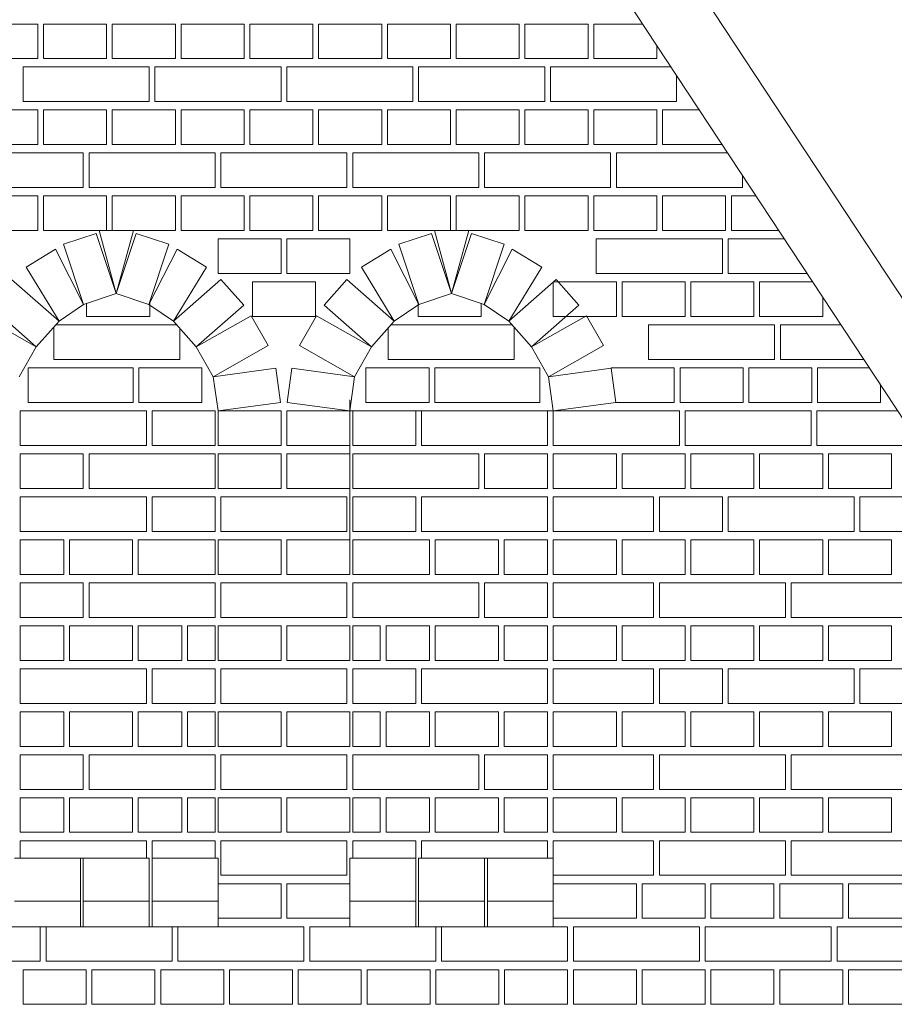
# Model space of a CAD drawing. Header units: millimetres. Extents: x -37887 to 94344, y -69777 to 116976.
# Tile 168 of 205: x 3523 to 5049, y 113485 to 115203. Entities that reach past the tile are written whole.
import ezdxf

# ---------------------------------------------------------------- set-up
doc = ezdxf.new("R2010")
doc.units = ezdxf.units.MM
doc.layers.add('02_odbudowa', color=7, linetype='Continuous', lineweight=30)
doc.layers.add('inwentarka dominiki', color=1, linetype='Continuous', lineweight=13)

# ---------------------------------------------------------------- blocks, each defined once
blk = doc.blocks.new('A$C548F19F9')
at = {"layer": 'inwentarka dominiki'}
for p, q in [((6717.5, 6679.9), (5234.3, 8930.5)), ((6621.5, 6616.6), (5138.2, 8867.2)), ((4627.1, 8041.6), (4517.1, 8041.6)), ((4627.1, 7981.6), (4627.1, 8041.6)), ((4637.1, 8041.6), (4637.1, 7981.6)), ((4747.1, 8041.6), (4637.1, 8041.6)), ((4747.1, 7981.6), (4747.1, 8041.6)), ((4757.1, 8041.6), (4757.1, 7981.6)), ((4867.1, 8041.6), (4757.1, 8041.6)), ((4867.1, 7981.6), (4867.1, 8041.6)), ((4877.1, 8041.6), (4877.1, 7981.6)), ((4987.1, 8041.6), (4877.1, 8041.6)), ((4987.1, 7981.6), (4987.1, 8041.6)), ((4997.1, 8041.6), (4997.1, 7981.6)), ((5107.1, 8041.6), (4997.1, 8041.6)), ((5107.1, 7981.6), (5107.1, 8041.6)), ((5117.1, 8041.6), (5117.1, 7981.6)), ((5227.1, 8041.6), (5117.1, 8041.6)), ((5227.1, 7981.6), (5227.1, 8041.6)), ((5237.1, 8041.6), (5237.1, 7981.6)), ((5347.1, 8041.6), (5237.1, 8041.6)), ((5347.1, 7981.6), (5347.1, 8041.6)), ((5357.1, 8041.6), (5357.1, 7981.6)), ((5467.1, 8041.6), (5357.1, 8041.6)), ((5467.1, 7981.6), (5467.1, 8041.6)), ((5477.1, 8041.6), (5477.1, 7981.6)), ((5587.1, 8041.6), (5477.1, 8041.6)), ((5587.1, 7981.6), (5587.1, 8041.6)), ((5682.3, 8041.6), (5597.1, 8041.6)), ((5597.1, 8041.6), (5597.1, 7981.6)), ((5707.1, 7981.6), (5707.1, 8004.1)), ((4517.1, 7981.6), (4627.1, 7981.6)), ((4637.1, 7981.6), (4747.1, 7981.6)), ((4757.1, 7981.6), (4867.1, 7981.6)), ((4877.1, 7981.6), (4987.1, 7981.6)), ((4997.1, 7981.6), (5107.1, 7981.6)), ((5117.1, 7981.6), (5227.1, 7981.6)), ((5237.1, 7981.6), (5347.1, 7981.6)), ((5357.1, 7981.6), (5467.1, 7981.6)), ((5477.1, 7981.6), (5587.1, 7981.6)), ((5597.1, 7981.6), (5707.1, 7981.6)), ((4601.5, 7966.6), (4601.5, 7906.6)), ((4821.5, 7966.6), (4601.5, 7966.6)), ((4821.5, 7906.6), (4821.5, 7966.6)), ((4831.5, 7966.6), (4831.5, 7906.6)), ((5051.5, 7966.6), (4831.5, 7966.6)), ((5051.5, 7906.6), (5051.5, 7966.6)), ((5061.5, 7966.6), (5061.5, 7906.6)), ((5281.5, 7966.6), (5061.5, 7966.6)), ((5281.5, 7906.6), (5281.5, 7966.6)), ((5291.5, 7966.6), (5291.5, 7906.6)), ((5511.5, 7966.6), (5291.5, 7966.6)), ((5511.5, 7906.6), (5511.5, 7966.6)), ((5731.8, 7966.6), (5521.5, 7966.6)), ((5521.5, 7966.6), (5521.5, 7906.6)), ((5741.5, 7906.6), (5741.5, 7951.9)), ((4601.5, 7906.6), (4821.5, 7906.6)), ((4831.5, 7906.6), (5051.5, 7906.6)), ((5061.5, 7906.6), (5281.5, 7906.6)), ((5291.5, 7906.6), (5511.5, 7906.6)), ((5521.5, 7906.6), (5741.5, 7906.6)), ((4627.1, 7891.6), (4517.1, 7891.6)), ((4627.1, 7831.6), (4627.1, 7891.6)), ((4637.1, 7891.6), (4637.1, 7831.6)), ((4747.1, 7891.6), (4637.1, 7891.6)), ((4747.1, 7831.6), (4747.1, 7891.6)), ((4757.1, 7891.6), (4757.1, 7831.6)), ((4867.1, 7891.6), (4757.1, 7891.6)), ((4867.1, 7831.6), (4867.1, 7891.6)), ((4877.1, 7891.6), (4877.1, 7831.6)), ((4987.1, 7891.6), (4877.1, 7891.6)), ((4987.1, 7831.6), (4987.1, 7891.6)), ((4997.1, 7891.6), (4997.1, 7831.6)), ((5107.1, 7891.6), (4997.1, 7891.6)), ((5107.1, 7831.6), (5107.1, 7891.6)), ((5117.1, 7891.6), (5117.1, 7831.6)), ((5227.1, 7891.6), (5117.1, 7891.6)), ((5227.1, 7831.6), (5227.1, 7891.6)), ((5237.1, 7891.6), (5237.1, 7831.6)), ((5347.1, 7891.6), (5237.1, 7891.6)), ((5347.1, 7831.6), (5347.1, 7891.6)), ((5357.1, 7891.6), (5357.1, 7831.6)), ((5467.1, 7891.6), (5357.1, 7891.6)), ((5467.1, 7831.6), (5467.1, 7891.6)), ((5477.1, 7891.6), (5477.1, 7831.6)), ((5587.1, 7891.6), (5477.1, 7891.6)), ((5587.1, 7831.6), (5587.1, 7891.6)), ((5597.1, 7891.6), (5597.1, 7831.6)), ((5707.1, 7891.6), (5597.1, 7891.6)), ((5707.1, 7831.6), (5707.1, 7891.6)), ((5781.2, 7891.6), (5717.1, 7891.6)), ((5717.1, 7891.6), (5717.1, 7831.6)), ((4706.5, 7816.6), (4486.5, 7816.6)), ((4517.1, 7831.6), (4627.1, 7831.6)), ((4637.1, 7831.6), (4747.1, 7831.6)), ((4706.5, 7756.6), (4706.5, 7816.6)), ((4716.5, 7816.6), (4716.5, 7756.6)), ((4936.5, 7816.6), (4716.5, 7816.6)), ((4757.1, 7831.6), (4867.1, 7831.6)), ((4877.1, 7831.6), (4987.1, 7831.6)), ((4936.5, 7756.6), (4936.5, 7816.6)), ((4946.5, 7816.6), (4946.5, 7756.6)), ((5166.5, 7816.6), (4946.5, 7816.6)), ((4997.1, 7831.6), (5107.1, 7831.6)), ((5117.1, 7831.6), (5227.1, 7831.6)), ((5166.5, 7756.6), (5166.5, 7816.6)), ((5176.5, 7816.6), (5176.5, 7756.6)), ((5396.5, 7816.6), (5176.5, 7816.6)), ((5237.1, 7831.6), (5347.1, 7831.6)), ((5357.1, 7831.6), (5467.1, 7831.6)), ((5396.5, 7756.6), (5396.5, 7816.6)), ((5406.5, 7816.6), (5406.5, 7756.6)), ((5626.5, 7816.6), (5406.5, 7816.6)), ((5477.1, 7831.6), (5587.1, 7831.6)), ((5597.1, 7831.6), (5707.1, 7831.6)), ((5626.5, 7756.6), (5626.5, 7816.6)), ((5830.6, 7816.6), (5636.5, 7816.6)), ((5636.5, 7816.6), (5636.5, 7756.6)), ((5717.1, 7831.6), (5820.7, 7831.6)), ((5856.5, 7756.6), (5856.5, 7777.4)), ((4486.5, 7756.6), (4706.5, 7756.6)), ((4716.5, 7756.6), (4936.5, 7756.6)), ((4946.5, 7756.6), (5166.5, 7756.6)), ((5176.5, 7756.6), (5396.5, 7756.6)), ((5406.5, 7756.6), (5626.5, 7756.6)), ((5636.5, 7756.6), (5856.5, 7756.6)), ((4627.1, 7741.6), (4517.1, 7741.6)), ((4627.1, 7681.6), (4627.1, 7741.6)), ((4637.1, 7741.6), (4637.1, 7681.6)), ((4747.1, 7741.6), (4637.1, 7741.6)), ((4747.1, 7681.6), (4747.1, 7741.6)), ((4757.1, 7741.6), (4757.1, 7681.6)), ((4867.1, 7741.6), (4757.1, 7741.6)), ((4867.1, 7681.6), (4867.1, 7741.6)), ((4877.1, 7741.6), (4877.1, 7681.6)), ((4987.1, 7741.6), (4877.1, 7741.6)), ((4987.1, 7681.6), (4987.1, 7741.6)), ((4997.1, 7741.6), (4997.1, 7681.6)), ((5107.1, 7741.6), (4997.1, 7741.6)), ((5107.1, 7681.6), (5107.1, 7741.6)), ((5117.1, 7741.6), (5117.1, 7681.6)), ((5227.1, 7741.6), (5117.1, 7741.6)), ((5227.1, 7681.6), (5227.1, 7741.6)), ((5237.1, 7741.6), (5237.1, 7681.6)), ((5347.1, 7741.6), (5237.1, 7741.6)), ((5347.1, 7681.6), (5347.1, 7741.6)), ((5357.1, 7741.6), (5357.1, 7681.6)), ((5467.1, 7741.6), (5357.1, 7741.6)), ((5467.1, 7681.6), (5467.1, 7741.6)), ((5477.1, 7741.6), (5477.1, 7681.6)), ((5587.1, 7741.6), (5477.1, 7741.6)), ((5587.1, 7681.6), (5587.1, 7741.6)), ((5597.1, 7741.6), (5597.1, 7681.6)), ((5707.1, 7741.6), (5597.1, 7741.6)), ((5707.1, 7681.6), (5707.1, 7741.6)), ((5717.1, 7741.6), (5717.1, 7681.6)), ((5827.1, 7741.6), (5717.1, 7741.6)), ((5827.1, 7681.6), (5827.1, 7741.6)), ((5880, 7741.6), (5837.1, 7741.6)), ((5837.1, 7741.6), (5837.1, 7681.6)), ((4517.1, 7681.6), (4627.1, 7681.6)), ((4637.1, 7681.6), (4747.1, 7681.6)), ((4794, 7681.6), (4734, 7681.6)), ((4734, 7681.6), (4764, 7571.6)), ((4757.1, 7681.6), (4867.1, 7681.6)), ((4764, 7571.6), (4794, 7681.6)), ((4877.1, 7681.6), (4987.1, 7681.6)), ((4997.1, 7681.6), (5107.1, 7681.6)), ((5117.1, 7681.6), (5227.1, 7681.6)), ((5237.1, 7681.6), (5347.1, 7681.6)), ((5319, 7681.6), (5379, 7681.6)), ((5349, 7571.6), (5319, 7681.6)), ((5379, 7681.6), (5349, 7571.6)), ((5357.1, 7681.6), (5467.1, 7681.6)), ((5477.1, 7681.6), (5587.1, 7681.6)), ((5597.1, 7681.6), (5707.1, 7681.6)), ((5717.1, 7681.6), (5827.1, 7681.6)), ((5837.1, 7681.6), (5919.6, 7681.6)), ((4672.1, 7657.3), (4729, 7676.3)), ((4729, 7676.3), (4764, 7571.6)), ((4798.9, 7676.3), (4764, 7571.6)), ((4855.8, 7657.3), (4798.9, 7676.3)), ((4941.5, 7666.6), (4941.5, 7606.6)), ((5051.5, 7666.6), (4941.5, 7666.6)), ((5051.5, 7606.6), (5051.5, 7666.6)), ((5061.5, 7666.6), (5061.5, 7606.6)), ((5171.5, 7666.6), (5061.5, 7666.6)), ((5171.5, 7606.6), (5171.5, 7666.6)), ((5257.1, 7657.3), (5314, 7676.3)), ((5314, 7676.3), (5349, 7571.6)), ((5383.9, 7676.3), (5349, 7571.6)), ((5440.8, 7657.3), (5383.9, 7676.3)), ((5601.5, 7666.6), (5601.5, 7606.6)), ((5821.5, 7666.6), (5601.5, 7666.6)), ((5821.5, 7606.6), (5821.5, 7666.6)), ((5929.5, 7666.6), (5831.5, 7666.6)), ((5831.5, 7666.6), (5831.5, 7606.6)), ((4606.7, 7617.4), (4657.9, 7648.6)), ((4657.9, 7648.6), (4707.1, 7552.6)), ((4707.1, 7552.6), (4672.1, 7657.3)), ((4820.9, 7552.6), (4855.8, 7657.3)), ((4870, 7648.6), (4820.9, 7552.6)), ((4921.3, 7617.4), (4870, 7648.6)), ((5191.7, 7617.4), (5242.9, 7648.6)), ((5242.9, 7648.6), (5292.1, 7552.6)), ((5292.1, 7552.6), (5257.1, 7657.3)), ((5405.9, 7552.6), (5440.8, 7657.3)), ((5455, 7648.6), (5405.9, 7552.6)), ((5506.3, 7617.4), (5455, 7648.6)), ((4664.1, 7523.1), (4606.7, 7617.4)), ((4863.9, 7523.1), (4921.3, 7617.4)), ((5249.1, 7523.1), (5191.7, 7617.4)), ((5448.9, 7523.1), (5506.3, 7617.4)), ((4581.4, 7596.2), (4664.1, 7523.1)), ((4946.5, 7596.2), (4863.9, 7523.1)), ((4941.5, 7606.6), (5051.5, 7606.6)), ((4986.3, 7551.3), (4946.5, 7596.2)), ((5001.5, 7591.6), (5001.5, 7531.6)), ((5111.5, 7591.6), (5001.5, 7591.6)), ((5061.5, 7606.6), (5171.5, 7606.6)), ((5111.5, 7531.6), (5111.5, 7591.6)), ((5126.7, 7551.3), (5166.4, 7596.2)), ((5166.4, 7596.2), (5249.1, 7523.1)), ((5531.5, 7596.2), (5448.9, 7523.1)), ((5526.5, 7591.6), (5526.5, 7531.6)), ((5636.5, 7591.6), (5526.5, 7591.6)), ((5571.3, 7551.3), (5531.5, 7596.2)), ((5601.5, 7606.6), (5821.5, 7606.6)), ((5636.5, 7531.6), (5636.5, 7591.6)), ((5646.5, 7591.6), (5646.5, 7531.6)), ((5756.5, 7591.6), (5646.5, 7591.6)), ((5756.5, 7531.6), (5756.5, 7591.6)), ((5766.5, 7591.6), (5766.5, 7531.6)), ((5876.5, 7591.6), (5766.5, 7591.6)), ((5831.5, 7606.6), (5969, 7606.6)), ((5876.5, 7531.6), (5876.5, 7591.6)), ((5978.9, 7591.6), (5886.5, 7591.6)), ((5886.5, 7591.6), (5886.5, 7531.6)), ((4764, 7571.6), (4707.1, 7552.6)), ((4764, 7571.6), (4820.9, 7552.6)), ((5349, 7571.6), (5292.1, 7552.6)), ((5349, 7571.6), (5405.9, 7552.6)), ((5996.5, 7531.6), (5996.5, 7565)), ((4624.3, 7478.2), (4541.7, 7551.3)), ((4707.1, 7552.6), (4664.1, 7523.1)), ((4712.3, 7531.6), (4712.3, 7554.4)), ((4820.9, 7552.6), (4863.9, 7523.1)), ((4822.3, 7556.8), (4822.3, 7531.6)), ((4903.6, 7478.2), (4986.3, 7551.3)), ((5209.3, 7478.2), (5126.7, 7551.3)), ((5292.1, 7552.6), (5249.1, 7523.1)), ((5290.7, 7556.8), (5290.7, 7531.6)), ((5400.7, 7531.6), (5400.7, 7554.4)), ((5405.9, 7552.6), (5448.9, 7523.1)), ((5488.6, 7478.2), (5571.3, 7551.3)), ((4528.5, 7532.8), (4624.3, 7478.2)), ((4664.1, 7523.1), (4624.3, 7478.2)), ((4822.3, 7531.6), (4712.3, 7531.6)), ((4863.9, 7523.1), (4903.6, 7478.2)), ((4999.5, 7532.8), (4903.6, 7478.2)), ((5029.2, 7480.7), (4999.5, 7532.8)), ((5001.5, 7531.6), (5111.5, 7531.6)), ((5083.8, 7480.7), (5113.5, 7532.8)), ((5113.5, 7532.8), (5209.3, 7478.2)), ((5249.1, 7523.1), (5209.3, 7478.2)), ((5290.7, 7531.6), (5400.7, 7531.6)), ((5448.9, 7523.1), (5488.6, 7478.2)), ((5584.5, 7532.8), (5488.6, 7478.2)), ((5526.5, 7531.6), (5636.5, 7531.6)), ((5614.2, 7480.7), (5584.5, 7532.8)), ((5646.5, 7531.6), (5756.5, 7531.6)), ((5766.5, 7531.6), (5876.5, 7531.6)), ((5886.5, 7531.6), (5996.5, 7531.6)), ((4654.9, 7456.6), (4654.9, 7512.7)), ((4658.3, 7516.6), (4869.6, 7516.6)), ((4874.9, 7510.7), (4874.9, 7456.6)), ((5238.1, 7510.7), (5238.1, 7456.6)), ((5454.6, 7516.6), (5243.3, 7516.6)), ((5458.1, 7456.6), (5458.1, 7512.7)), ((5692.6, 7516.6), (5692.6, 7456.6)), ((5912.6, 7516.6), (5692.6, 7516.6)), ((5912.6, 7456.6), (5912.6, 7516.6)), ((6028.3, 7516.6), (5922.6, 7516.6)), ((5922.6, 7516.6), (5922.6, 7456.6)), ((4624.3, 7478.2), (4594.6, 7426.1)), ((4903.6, 7478.2), (4933.3, 7426.1)), ((4933.3, 7426.1), (5029.2, 7480.7)), ((5179.6, 7426.1), (5083.8, 7480.7)), ((5209.3, 7478.2), (5179.6, 7426.1)), ((5488.6, 7478.2), (5518.3, 7426.1)), ((5518.3, 7426.1), (5614.2, 7480.7)), ((4874.9, 7456.6), (4654.9, 7456.6)), ((5238.1, 7456.6), (5458.1, 7456.6)), ((5692.6, 7456.6), (5912.6, 7456.6)), ((5922.6, 7456.6), (6067.9, 7456.6)), ((4610.1, 7381.6), (4610.1, 7441.6)), ((4610.1, 7441.6), (4793.3, 7441.6)), ((4793.3, 7441.6), (4793.3, 7381.6)), ((4803.3, 7381.6), (4803.3, 7441.6)), ((4803.3, 7441.6), (4913.3, 7441.6)), ((4913.3, 7441.6), (4913.3, 7381.6)), ((5042.6, 7441.1), (4933.3, 7426.1)), ((5050.8, 7381.6), (5042.6, 7441.1)), ((5062.2, 7381.6), (5070.3, 7441.1)), ((5070.3, 7441.1), (5179.6, 7426.1)), ((5199.7, 7441.6), (5199.7, 7381.6)), ((5309.7, 7441.6), (5199.7, 7441.6)), ((5309.7, 7381.6), (5309.7, 7441.6)), ((5319.7, 7441.6), (5319.7, 7381.6)), ((5502.8, 7441.6), (5319.7, 7441.6)), ((5502.8, 7381.6), (5502.8, 7441.6)), ((5627.6, 7441.1), (5518.3, 7426.1)), ((5737.6, 7441.6), (5627.6, 7441.6)), ((5627.6, 7441.6), (5627.6, 7441.1)), ((5635.8, 7381.6), (5627.6, 7441.1)), ((5737.6, 7381.6), (5737.6, 7441.6)), ((5747.6, 7441.6), (5747.6, 7381.6)), ((5857.6, 7441.6), (5747.6, 7441.6)), ((5857.6, 7381.6), (5857.6, 7441.6)), ((5867.6, 7441.6), (5867.6, 7381.6)), ((5977.6, 7441.6), (5867.6, 7441.6)), ((5977.6, 7381.6), (5977.6, 7441.6)), ((6077.8, 7441.6), (5987.6, 7441.6)), ((5987.6, 7441.6), (5987.6, 7381.6)), ((4933.3, 7426.1), (4941.5, 7366.6)), ((5179.6, 7426.1), (5171.5, 7366.6)), ((5518.3, 7426.1), (5526.5, 7366.6)), ((6097.6, 7381.6), (6097.6, 7411.5)), ((4793.3, 7381.6), (4610.1, 7381.6)), ((4913.3, 7381.6), (4803.3, 7381.6)), ((4941.5, 7366.6), (5050.8, 7381.6)), ((5171.5, 7366.6), (5062.2, 7381.6)), ((5199.7, 7381.6), (5309.7, 7381.6)), ((5319.7, 7381.6), (5502.8, 7381.6)), ((5526.5, 7366.6), (5635.8, 7381.6)), ((5635.8, 7381.6), (5737.6, 7381.6)), ((5747.6, 7381.6), (5857.6, 7381.6)), ((5867.6, 7381.6), (5977.6, 7381.6)), ((5987.6, 7381.6), (6097.6, 7381.6)), ((4596.5, 7306.6), (4596.5, 7366.6)), ((4596.5, 7366.6), (4816.5, 7366.6)), ((4816.5, 7366.6), (4816.5, 7306.6)), ((4826.5, 7306.6), (4826.5, 7366.6)), ((4826.5, 7366.6), (4936.5, 7366.6)), ((4936.5, 7366.6), (4936.5, 7306.6)), ((4941.5, 7366.6), (4941.5, 7306.6)), ((5051.5, 7366.6), (4941.5, 7366.6)), ((5051.5, 7306.6), (5051.5, 7366.6)), ((5061.5, 7366.6), (5061.5, 7306.6)), ((5171.5, 7366.6), (5061.5, 7366.6)), ((5171.5, 7306.6), (5171.5, 7366.6)), ((5176.5, 7366.6), (5176.5, 7306.6)), ((5286.5, 7366.6), (5176.5, 7366.6)), ((5286.5, 7306.6), (5286.5, 7366.6)), ((5296.5, 7366.6), (5296.5, 7306.6)), ((5516.5, 7366.6), (5296.5, 7366.6)), ((5516.5, 7306.6), (5516.5, 7366.6)), ((5526.5, 7366.6), (5526.5, 7306.6)), ((5746.5, 7366.6), (5526.5, 7366.6)), ((5746.5, 7306.6), (5746.5, 7366.6)), ((5756.5, 7366.6), (5756.5, 7306.6)), ((5976.5, 7366.6), (5756.5, 7366.6)), ((5976.5, 7306.6), (5976.5, 7366.6)), ((6127.2, 7366.6), (5986.5, 7366.6)), ((5986.5, 7366.6), (5986.5, 7306.6)), ((4816.5, 7306.6), (4596.5, 7306.6)), ((4936.5, 7306.6), (4826.5, 7306.6)), ((4941.5, 7306.6), (5051.5, 7306.6)), ((5061.5, 7306.6), (5171.5, 7306.6)), ((5176.5, 7306.6), (5286.5, 7306.6)), ((5296.5, 7306.6), (5516.5, 7306.6)), ((5526.5, 7306.6), (5746.5, 7306.6)), ((5756.5, 7306.6), (5976.5, 7306.6)), ((5986.5, 7306.6), (6166.7, 7306.6)), ((4596.5, 7291.6), (4596.5, 7231.6)), ((4706.5, 7291.6), (4596.5, 7291.6)), ((4706.5, 7231.6), (4706.5, 7291.6)), ((4716.5, 7291.6), (4716.5, 7231.6)), ((4936.5, 7291.6), (4716.5, 7291.6)), ((4936.5, 7231.6), (4936.5, 7291.6)), ((4941.5, 7291.6), (4941.5, 7231.6)), ((5051.5, 7291.6), (4941.5, 7291.6)), ((5051.5, 7231.6), (5051.5, 7291.6)), ((5061.5, 7291.6), (5061.5, 7231.6)), ((5171.5, 7291.6), (5061.5, 7291.6)), ((5171.5, 7231.6), (5171.5, 7291.6)), ((5176.5, 7231.6), (5176.5, 7291.6)), ((5176.5, 7291.6), (5396.5, 7291.6)), ((5396.5, 7291.6), (5396.5, 7231.6)), ((5406.5, 7231.6), (5406.5, 7291.6)), ((5406.5, 7291.6), (5516.5, 7291.6)), ((5516.5, 7291.6), (5516.5, 7231.6)), ((5526.5, 7291.6), (5526.5, 7231.6)), ((5636.5, 7291.6), (5526.5, 7291.6)), ((5636.5, 7231.6), (5636.5, 7291.6)), ((5646.5, 7291.6), (5646.5, 7231.6)), ((5756.5, 7291.6), (5646.5, 7291.6)), ((5756.5, 7231.6), (5756.5, 7291.6)), ((5766.5, 7291.6), (5766.5, 7231.6)), ((5876.5, 7291.6), (5766.5, 7291.6)), ((5876.5, 7231.6), (5876.5, 7291.6)), ((5886.5, 7291.6), (5886.5, 7231.6)), ((5996.5, 7291.6), (5886.5, 7291.6)), ((5996.5, 7231.6), (5996.5, 7291.6)), ((6006.5, 7291.6), (6006.5, 7231.6)), ((6116.5, 7291.6), (6006.5, 7291.6)), ((6116.5, 7231.6), (6116.5, 7291.6)), ((4596.5, 7231.6), (4706.5, 7231.6)), ((4716.5, 7231.6), (4936.5, 7231.6)), ((4941.5, 7231.6), (5051.5, 7231.6)), ((5061.5, 7231.6), (5171.5, 7231.6)), ((5396.5, 7231.6), (5176.5, 7231.6)), ((5516.5, 7231.6), (5406.5, 7231.6)), ((5526.5, 7231.6), (5636.5, 7231.6)), ((5646.5, 7231.6), (5756.5, 7231.6)), ((5766.5, 7231.6), (5876.5, 7231.6)), ((5886.5, 7231.6), (5996.5, 7231.6)), ((6006.5, 7231.6), (6116.5, 7231.6)), ((4596.5, 7156.6), (4596.5, 7216.6)), ((4596.5, 7216.6), (4816.5, 7216.6)), ((4816.5, 7216.6), (4816.5, 7156.6)), ((4826.5, 7156.6), (4826.5, 7216.6)), ((4826.5, 7216.6), (4936.5, 7216.6)), ((4936.5, 7216.6), (4936.5, 7156.6)), ((4946.5, 7216.6), (4946.5, 7156.6)), ((5166.5, 7216.6), (4946.5, 7216.6)), ((5166.5, 7156.6), (5166.5, 7216.6)), ((5176.5, 7216.6), (5176.5, 7156.6)), ((5286.5, 7216.6), (5176.5, 7216.6)), ((5286.5, 7156.6), (5286.5, 7216.6)), ((5296.5, 7216.6), (5296.5, 7156.6)), ((5516.5, 7216.6), (5296.5, 7216.6)), ((5516.5, 7156.6), (5516.5, 7216.6)), ((5701.5, 7216.6), (5526.5, 7216.6)), ((5526.5, 7216.6), (5526.5, 7156.6)), ((5701.5, 7156.6), (5701.5, 7216.6)), ((5711.5, 7216.6), (5711.5, 7156.6)), ((5821.5, 7216.6), (5711.5, 7216.6)), ((5821.5, 7156.6), (5821.5, 7216.6)), ((5831.5, 7216.6), (5831.5, 7156.6)), ((6051.5, 7216.6), (5831.5, 7216.6)), ((6051.5, 7156.6), (6051.5, 7216.6)), ((6061.5, 7216.6), (6061.5, 7156.6)), ((6171.5, 7216.6), (6061.5, 7216.6)), ((4816.5, 7156.6), (4596.5, 7156.6)), ((4936.5, 7156.6), (4826.5, 7156.6)), ((4946.5, 7156.6), (5166.5, 7156.6)), ((5176.5, 7156.6), (5286.5, 7156.6)), ((5296.5, 7156.6), (5516.5, 7156.6)), ((5526.5, 7156.6), (5701.5, 7156.6)), ((5711.5, 7156.6), (5821.5, 7156.6)), ((5831.5, 7156.6), (6051.5, 7156.6)), ((6061.5, 7156.6), (6171.5, 7156.6)), ((4596.5, 7141.6), (4596.5, 7081.6)), ((4672.4, 7141.6), (4596.5, 7141.6)), ((4672.4, 7081.6), (4672.4, 7141.6)), ((4682.4, 7141.6), (4682.4, 7081.6)), ((4792.4, 7141.6), (4682.4, 7141.6)), ((4792.4, 7081.6), (4792.4, 7141.6)), ((4936.5, 7141.6), (4802.4, 7141.6)), ((4802.4, 7141.6), (4802.4, 7081.6)), ((4936.5, 7081.6), (4936.5, 7141.6)), ((4941.5, 7141.6), (4941.5, 7081.6)), ((5051.5, 7141.6), (4941.5, 7141.6)), ((5051.5, 7081.6), (5051.5, 7141.6)), ((5061.5, 7141.6), (5061.5, 7081.6)), ((5171.5, 7141.6), (5061.5, 7141.6)), ((5171.5, 7081.6), (5171.5, 7141.6)), ((5176.5, 7081.6), (5176.5, 7141.6)), ((5176.5, 7141.6), (5310.6, 7141.6)), ((5310.6, 7141.6), (5310.6, 7081.6)), ((5320.6, 7081.6), (5320.6, 7141.6)), ((5320.6, 7141.6), (5430.6, 7141.6)), ((5430.6, 7141.6), (5430.6, 7081.6)), ((5440.6, 7081.6), (5440.6, 7141.6)), ((5440.6, 7141.6), (5516.5, 7141.6)), ((5516.5, 7141.6), (5516.5, 7081.6)), ((5526.5, 7141.6), (5526.5, 7081.6)), ((5636.5, 7141.6), (5526.5, 7141.6)), ((5636.5, 7081.6), (5636.5, 7141.6)), ((5646.5, 7141.6), (5646.5, 7081.6)), ((5756.5, 7141.6), (5646.5, 7141.6)), ((5756.5, 7081.6), (5756.5, 7141.6)), ((5766.5, 7141.6), (5766.5, 7081.6)), ((5876.5, 7141.6), (5766.5, 7141.6)), ((5876.5, 7081.6), (5876.5, 7141.6)), ((5886.5, 7141.6), (5886.5, 7081.6)), ((5996.5, 7141.6), (5886.5, 7141.6)), ((5996.5, 7081.6), (5996.5, 7141.6)), ((6006.5, 7141.6), (6006.5, 7081.6)), ((6116.5, 7141.6), (6006.5, 7141.6)), ((6116.5, 7081.6), (6116.5, 7141.6)), ((4596.5, 7081.6), (4672.4, 7081.6)), ((4682.4, 7081.6), (4792.4, 7081.6)), ((4802.4, 7081.6), (4936.5, 7081.6)), ((4941.5, 7081.6), (5051.5, 7081.6)), ((5061.5, 7081.6), (5171.5, 7081.6)), ((5310.6, 7081.6), (5176.5, 7081.6)), ((5430.6, 7081.6), (5320.6, 7081.6)), ((5516.5, 7081.6), (5440.6, 7081.6)), ((5526.5, 7081.6), (5636.5, 7081.6)), ((5646.5, 7081.6), (5756.5, 7081.6)), ((5766.5, 7081.6), (5876.5, 7081.6)), ((5886.5, 7081.6), (5996.5, 7081.6)), ((6006.5, 7081.6), (6116.5, 7081.6)), ((4596.5, 7066.6), (4596.5, 7006.6)), ((4706.5, 7066.6), (4596.5, 7066.6)), ((4706.5, 7006.6), (4706.5, 7066.6)), ((4716.5, 7066.6), (4716.5, 7006.6)), ((4936.5, 7066.6), (4716.5, 7066.6)), ((4936.5, 7006.6), (4936.5, 7066.6)), ((4946.5, 7066.6), (4946.5, 7006.6)), ((5166.5, 7066.6), (4946.5, 7066.6)), ((5166.5, 7006.6), (5166.5, 7066.6)), ((5176.5, 7006.6), (5176.5, 7066.6)), ((5176.5, 7066.6), (5396.5, 7066.6)), ((5396.5, 7066.6), (5396.5, 7006.6)), ((5406.5, 7006.6), (5406.5, 7066.6)), ((5406.5, 7066.6), (5516.5, 7066.6)), ((5516.5, 7066.6), (5516.5, 7006.6)), ((5701.5, 7066.6), (5526.5, 7066.6)), ((5526.5, 7066.6), (5526.5, 7006.6)), ((5701.5, 7006.6), (5701.5, 7066.6)), ((5711.5, 7066.6), (5711.5, 7006.6)), ((5931.5, 7066.6), (5711.5, 7066.6)), ((5931.5, 7006.6), (5931.5, 7066.6)), ((5941.5, 7066.6), (5941.5, 7006.6)), ((6161.5, 7066.6), (5941.5, 7066.6)), ((4596.5, 7006.6), (4706.5, 7006.6)), ((4596.5, 6991.6), (4596.5, 6931.6)), ((4672.4, 6991.6), (4596.5, 6991.6)), ((4672.4, 6931.6), (4672.4, 6991.6)), ((4682.4, 6991.6), (4682.4, 6931.6)), ((4792.4, 6991.6), (4682.4, 6991.6)), ((4716.5, 7006.6), (4936.5, 7006.6)), ((4792.4, 6931.6), (4792.4, 6991.6)), ((4802.4, 6991.6), (4802.4, 6931.6)), ((4878.2, 6991.6), (4802.4, 6991.6)), ((4878.2, 6931.6), (4878.2, 6991.6)), ((4888.2, 6991.6), (4888.2, 6931.6)), ((4936.5, 6991.6), (4888.2, 6991.6)), ((4936.5, 6931.6), (4936.5, 6991.6)), ((4941.5, 6991.6), (4941.5, 6931.6)), ((5051.5, 6991.6), (4941.5, 6991.6)), ((4946.5, 7006.6), (5166.5, 7006.6)), ((5051.5, 6931.6), (5051.5, 6991.6)), ((5061.5, 6991.6), (5061.5, 6931.6)), ((5171.5, 6991.6), (5061.5, 6991.6)), ((5171.5, 6931.6), (5171.5, 6991.6)), ((5396.5, 7006.6), (5176.5, 7006.6)), ((5176.5, 6931.6), (5176.5, 6991.6)), ((5176.5, 6991.6), (5224.7, 6991.6)), ((5224.7, 6991.6), (5224.7, 6931.6)), ((5234.7, 6931.6), (5234.7, 6991.6)), ((5234.7, 6991.6), (5310.6, 6991.6)), ((5310.6, 6991.6), (5310.6, 6931.6)), ((5320.6, 6931.6), (5320.6, 6991.6)), ((5320.6, 6991.6), (5430.6, 6991.6)), ((5516.5, 7006.6), (5406.5, 7006.6)), ((5430.6, 6991.6), (5430.6, 6931.6)), ((5440.6, 6931.6), (5440.6, 6991.6)), ((5440.6, 6991.6), (5516.5, 6991.6)), ((5516.5, 6991.6), (5516.5, 6931.6)), ((5526.5, 7006.6), (5701.5, 7006.6)), ((5526.5, 6991.6), (5526.5, 6931.6)), ((5636.5, 6991.6), (5526.5, 6991.6)), ((5636.5, 6931.6), (5636.5, 6991.6)), ((5646.5, 6991.6), (5646.5, 6931.6)), ((5756.5, 6991.6), (5646.5, 6991.6)), ((5711.5, 7006.6), (5931.5, 7006.6)), ((5756.5, 6931.6), (5756.5, 6991.6)), ((5766.5, 6991.6), (5766.5, 6931.6)), ((5876.5, 6991.6), (5766.5, 6991.6)), ((5876.5, 6931.6), (5876.5, 6991.6)), ((5886.5, 6991.6), (5886.5, 6931.6)), ((5996.5, 6991.6), (5886.5, 6991.6)), ((5941.5, 7006.6), (6161.5, 7006.6)), ((5996.5, 6931.6), (5996.5, 6991.6)), ((6006.5, 6991.6), (6006.5, 6931.6)), ((6116.5, 6991.6), (6006.5, 6991.6)), ((6116.5, 6931.6), (6116.5, 6991.6)), ((4596.5, 6931.6), (4672.4, 6931.6)), ((4682.4, 6931.6), (4792.4, 6931.6)), ((4802.4, 6931.6), (4878.2, 6931.6)), ((4888.2, 6931.6), (4936.5, 6931.6)), ((4941.5, 6931.6), (5051.5, 6931.6)), ((5061.5, 6931.6), (5171.5, 6931.6)), ((5224.7, 6931.6), (5176.5, 6931.6)), ((5310.6, 6931.6), (5234.7, 6931.6)), ((5430.6, 6931.6), (5320.6, 6931.6)), ((5516.5, 6931.6), (5440.6, 6931.6)), ((5526.5, 6931.6), (5636.5, 6931.6)), ((5646.5, 6931.6), (5756.5, 6931.6)), ((5766.5, 6931.6), (5876.5, 6931.6)), ((5886.5, 6931.6), (5996.5, 6931.6)), ((6006.5, 6931.6), (6116.5, 6931.6)), ((4596.5, 6856.6), (4596.5, 6916.6)), ((4596.5, 6916.6), (4816.5, 6916.6)), ((4816.5, 6916.6), (4816.5, 6856.6)), ((4826.5, 6856.6), (4826.5, 6916.6)), ((4826.5, 6916.6), (4936.5, 6916.6)), ((4936.5, 6916.6), (4936.5, 6856.6)), ((4946.5, 6916.6), (4946.5, 6856.6)), ((5166.5, 6916.6), (4946.5, 6916.6)), ((5166.5, 6856.6), (5166.5, 6916.6)), ((5176.5, 6916.6), (5176.5, 6856.6)), ((5286.5, 6916.6), (5176.5, 6916.6)), ((5286.5, 6856.6), (5286.5, 6916.6)), ((5296.5, 6916.6), (5296.5, 6856.6)), ((5516.5, 6916.6), (5296.5, 6916.6)), ((5516.5, 6856.6), (5516.5, 6916.6)), ((5701.5, 6916.6), (5526.5, 6916.6)), ((5526.5, 6916.6), (5526.5, 6856.6)), ((5701.5, 6856.6), (5701.5, 6916.6)), ((5711.5, 6916.6), (5711.5, 6856.6)), ((5821.5, 6916.6), (5711.5, 6916.6)), ((5821.5, 6856.6), (5821.5, 6916.6)), ((5831.5, 6916.6), (5831.5, 6856.6)), ((6051.5, 6916.6), (5831.5, 6916.6)), ((6051.5, 6856.6), (6051.5, 6916.6)), ((6061.5, 6916.6), (6061.5, 6856.6)), ((6281.5, 6916.6), (6061.5, 6916.6)), ((4816.5, 6856.6), (4596.5, 6856.6)), ((4936.5, 6856.6), (4826.5, 6856.6)), ((4946.5, 6856.6), (5166.5, 6856.6)), ((5176.5, 6856.6), (5286.5, 6856.6)), ((5296.5, 6856.6), (5516.5, 6856.6)), ((5526.5, 6856.6), (5701.5, 6856.6)), ((5711.5, 6856.6), (5821.5, 6856.6)), ((5831.5, 6856.6), (6051.5, 6856.6)), ((6061.5, 6856.6), (6281.5, 6856.6)), ((4596.5, 6841.6), (4596.5, 6781.6)), ((4672.4, 6841.6), (4596.5, 6841.6)), ((4672.4, 6781.6), (4672.4, 6841.6)), ((4682.4, 6841.6), (4682.4, 6781.6)), ((4792.4, 6841.6), (4682.4, 6841.6)), ((4792.4, 6781.6), (4792.4, 6841.6)), ((4802.4, 6841.6), (4802.4, 6781.6)), ((4878.2, 6841.6), (4802.4, 6841.6)), ((4878.2, 6781.6), (4878.2, 6841.6)), ((4888.2, 6841.6), (4888.2, 6781.6)), ((4936.5, 6841.6), (4888.2, 6841.6)), ((4936.5, 6781.6), (4936.5, 6841.6)), ((4941.5, 6841.6), (4941.5, 6781.6)), ((5051.5, 6841.6), (4941.5, 6841.6)), ((5051.5, 6781.6), (5051.5, 6841.6)), ((5061.5, 6841.6), (5061.5, 6781.6)), ((5171.5, 6841.6), (5061.5, 6841.6)), ((5171.5, 6781.6), (5171.5, 6841.6)), ((5176.5, 6781.6), (5176.5, 6841.6)), ((5176.5, 6841.6), (5224.7, 6841.6)), ((5224.7, 6841.6), (5224.7, 6781.6)), ((5234.7, 6781.6), (5234.7, 6841.6)), ((5234.7, 6841.6), (5310.6, 6841.6)), ((5310.6, 6841.6), (5310.6, 6781.6)), ((5320.6, 6781.6), (5320.6, 6841.6)), ((5320.6, 6841.6), (5430.6, 6841.6)), ((5430.6, 6841.6), (5430.6, 6781.6)), ((5440.6, 6781.6), (5440.6, 6841.6)), ((5440.6, 6841.6), (5516.5, 6841.6)), ((5516.5, 6841.6), (5516.5, 6781.6)), ((5526.5, 6841.6), (5526.5, 6781.6)), ((5636.5, 6841.6), (5526.5, 6841.6)), ((5636.5, 6781.6), (5636.5, 6841.6)), ((5646.5, 6841.6), (5646.5, 6781.6)), ((5756.5, 6841.6), (5646.5, 6841.6)), ((5756.5, 6781.6), (5756.5, 6841.6)), ((5766.5, 6841.6), (5766.5, 6781.6)), ((5876.5, 6841.6), (5766.5, 6841.6)), ((5876.5, 6781.6), (5876.5, 6841.6)), ((5886.5, 6841.6), (5886.5, 6781.6)), ((5996.5, 6841.6), (5886.5, 6841.6)), ((5996.5, 6781.6), (5996.5, 6841.6)), ((6006.5, 6841.6), (6006.5, 6781.6)), ((6116.5, 6841.6), (6006.5, 6841.6)), ((6116.5, 6781.6), (6116.5, 6841.6)), ((4596.5, 6781.6), (4672.4, 6781.6)), ((4682.4, 6781.6), (4792.4, 6781.6)), ((4802.4, 6781.6), (4878.2, 6781.6)), ((4888.2, 6781.6), (4936.5, 6781.6)), ((4941.5, 6781.6), (5051.5, 6781.6)), ((5061.5, 6781.6), (5171.5, 6781.6)), ((5224.7, 6781.6), (5176.5, 6781.6)), ((5310.6, 6781.6), (5234.7, 6781.6)), ((5430.6, 6781.6), (5320.6, 6781.6)), ((5516.5, 6781.6), (5440.6, 6781.6)), ((5526.5, 6781.6), (5636.5, 6781.6)), ((5646.5, 6781.6), (5756.5, 6781.6)), ((5766.5, 6781.6), (5876.5, 6781.6)), ((5886.5, 6781.6), (5996.5, 6781.6)), ((6006.5, 6781.6), (6116.5, 6781.6)), ((4596.5, 6766.6), (4596.5, 6706.6)), ((4706.5, 6766.6), (4596.5, 6766.6)), ((4706.5, 6706.6), (4706.5, 6766.6)), ((4716.5, 6766.6), (4716.5, 6706.6)), ((4936.5, 6766.6), (4716.5, 6766.6)), ((4936.5, 6706.6), (4936.5, 6766.6)), ((4946.5, 6766.6), (4946.5, 6706.6)), ((5166.5, 6766.6), (4946.5, 6766.6)), ((5166.5, 6706.6), (5166.5, 6766.6)), ((5176.5, 6706.6), (5176.5, 6766.6)), ((5176.5, 6766.6), (5396.5, 6766.6)), ((5396.5, 6766.6), (5396.5, 6706.6)), ((5406.5, 6706.6), (5406.5, 6766.6)), ((5406.5, 6766.6), (5516.5, 6766.6)), ((5516.5, 6766.6), (5516.5, 6706.6)), ((5701.5, 6766.6), (5526.5, 6766.6)), ((5526.5, 6766.6), (5526.5, 6706.6)), ((5701.5, 6706.6), (5701.5, 6766.6)), ((5711.5, 6766.6), (5711.5, 6706.6)), ((5931.5, 6766.6), (5711.5, 6766.6)), ((5931.5, 6706.6), (5931.5, 6766.6)), ((5941.5, 6766.6), (5941.5, 6706.6)), ((6161.5, 6766.6), (5941.5, 6766.6)), ((4596.5, 6706.6), (4706.5, 6706.6)), ((4716.5, 6706.6), (4936.5, 6706.6)), ((4946.5, 6706.6), (5166.5, 6706.6)), ((5396.5, 6706.6), (5176.5, 6706.6)), ((5516.5, 6706.6), (5406.5, 6706.6)), ((5526.5, 6706.6), (5701.5, 6706.6)), ((5711.5, 6706.6), (5931.5, 6706.6)), ((5941.5, 6706.6), (6161.5, 6706.6)), ((4596.5, 6691.6), (4596.5, 6631.6)), ((4672.4, 6691.6), (4596.5, 6691.6)), ((4672.4, 6631.6), (4672.4, 6691.6)), ((4682.4, 6691.6), (4682.4, 6631.6)), ((4792.4, 6691.6), (4682.4, 6691.6)), ((4792.4, 6631.6), (4792.4, 6691.6)), ((4802.4, 6691.6), (4802.4, 6631.6)), ((4878.2, 6691.6), (4802.4, 6691.6)), ((4878.2, 6631.6), (4878.2, 6691.6)), ((4888.2, 6691.6), (4888.2, 6631.6)), ((4936.5, 6691.6), (4888.2, 6691.6)), ((4936.5, 6631.6), (4936.5, 6691.6)), ((4941.5, 6691.6), (4941.5, 6631.6)), ((5051.5, 6691.6), (4941.5, 6691.6)), ((5051.5, 6631.6), (5051.5, 6691.6)), ((5061.5, 6691.6), (5061.5, 6631.6)), ((5171.5, 6691.6), (5061.5, 6691.6)), ((5171.5, 6631.6), (5171.5, 6691.6)), ((5176.5, 6631.6), (5176.5, 6691.6)), ((5176.5, 6691.6), (5224.7, 6691.6)), ((5224.7, 6691.6), (5224.7, 6631.6)), ((5234.7, 6631.6), (5234.7, 6691.6)), ((5234.7, 6691.6), (5310.6, 6691.6)), ((5310.6, 6691.6), (5310.6, 6631.6)), ((5320.6, 6631.6), (5320.6, 6691.6)), ((5320.6, 6691.6), (5430.6, 6691.6)), ((5430.6, 6691.6), (5430.6, 6631.6)), ((5440.6, 6631.6), (5440.6, 6691.6)), ((5440.6, 6691.6), (5516.5, 6691.6)), ((5516.5, 6691.6), (5516.5, 6631.6)), ((5526.5, 6691.6), (5526.5, 6631.6)), ((5636.5, 6691.6), (5526.5, 6691.6)), ((5636.5, 6631.6), (5636.5, 6691.6)), ((5646.5, 6691.6), (5646.5, 6631.6)), ((5756.5, 6691.6), (5646.5, 6691.6)), ((5756.5, 6631.6), (5756.5, 6691.6)), ((5766.5, 6691.6), (5766.5, 6631.6)), ((5876.5, 6691.6), (5766.5, 6691.6)), ((5876.5, 6631.6), (5876.5, 6691.6)), ((5886.5, 6691.6), (5886.5, 6631.6)), ((5996.5, 6691.6), (5886.5, 6691.6)), ((5996.5, 6631.6), (5996.5, 6691.6)), ((6006.5, 6691.6), (6006.5, 6631.6)), ((6116.5, 6691.6), (6006.5, 6691.6)), ((6116.5, 6631.6), (6116.5, 6691.6)), ((4596.5, 6631.6), (4672.4, 6631.6)), ((4682.4, 6631.6), (4792.4, 6631.6)), ((4802.4, 6631.6), (4878.2, 6631.6)), ((4888.2, 6631.6), (4936.5, 6631.6)), ((4941.5, 6631.6), (5051.5, 6631.6)), ((5061.5, 6631.6), (5171.5, 6631.6)), ((5224.7, 6631.6), (5176.5, 6631.6)), ((5310.6, 6631.6), (5234.7, 6631.6)), ((5430.6, 6631.6), (5320.6, 6631.6)), ((5516.5, 6631.6), (5440.6, 6631.6)), ((5526.5, 6631.6), (5636.5, 6631.6)), ((5646.5, 6631.6), (5756.5, 6631.6)), ((5766.5, 6631.6), (5876.5, 6631.6)), ((5886.5, 6631.6), (5996.5, 6631.6)), ((6006.5, 6631.6), (6116.5, 6631.6)), ((4596.5, 6586.6), (4596.5, 6616.6)), ((4596.5, 6616.6), (4816.5, 6616.6)), ((4816.5, 6616.6), (4816.5, 6586.6)), ((4826.5, 6586.6), (4826.5, 6616.6)), ((4826.5, 6616.6), (4936.5, 6616.6)), ((4936.5, 6616.6), (4936.5, 6586.6)), ((4946.5, 6616.6), (4946.5, 6556.6)), ((5166.5, 6616.6), (4946.5, 6616.6)), ((5166.5, 6556.6), (5166.5, 6616.6)), ((5176.5, 6616.6), (5176.5, 6586.6)), ((5286.5, 6616.6), (5176.5, 6616.6)), ((5286.5, 6586.6), (5286.5, 6616.6)), ((5296.5, 6616.6), (5296.5, 6586.6)), ((5516.5, 6616.6), (5296.5, 6616.6)), ((5516.5, 6586.6), (5516.5, 6616.6)), ((5701.5, 6616.6), (5526.5, 6616.6)), ((5526.5, 6616.6), (5526.5, 6556.6)), ((5701.5, 6556.6), (5701.5, 6616.6)), ((5711.5, 6616.6), (5711.5, 6556.6)), ((5931.5, 6616.6), (5711.5, 6616.6)), ((5931.5, 6556.6), (5931.5, 6616.6)), ((5941.5, 6616.6), (5941.5, 6556.6)), ((6161.5, 6616.6), (5941.5, 6616.6)), ((4701.5, 6586.6), (4586.5, 6586.6)), ((4816.5, 6586.6), (4596.5, 6586.6)), ((4701.5, 6466.6), (4701.5, 6586.6)), ((4706.5, 6586.6), (4706.5, 6466.6)), ((4821.5, 6586.6), (4706.5, 6586.6)), ((4706.5, 6586.6), (4706.5, 6511.6)), ((4821.5, 6466.6), (4821.5, 6586.6)), ((4826.5, 6586.6), (4826.5, 6466.6)), ((4941.5, 6586.6), (4826.5, 6586.6)), ((4826.5, 6586.6), (4826.5, 6511.6)), ((4936.5, 6586.6), (4826.5, 6586.6)), ((4941.5, 6466.6), (4941.5, 6586.6)), ((5171.5, 6466.6), (5171.5, 6586.6)), ((5171.5, 6586.6), (5286.5, 6586.6)), ((5176.5, 6586.6), (5286.5, 6586.6)), ((5286.5, 6586.6), (5286.5, 6466.6)), ((5286.5, 6586.6), (5286.5, 6511.6)), ((5291.5, 6466.6), (5291.5, 6586.6)), ((5291.5, 6586.6), (5406.5, 6586.6)), ((5296.5, 6586.6), (5516.5, 6586.6)), ((5406.5, 6586.6), (5406.5, 6466.6)), ((5406.5, 6586.6), (5406.5, 6511.6)), ((5411.5, 6466.6), (5411.5, 6586.6)), ((5411.5, 6586.6), (5526.5, 6586.6)), ((5526.5, 6586.6), (5526.5, 6466.6)), ((5526.5, 6586.6), (5526.5, 6511.6)), ((4946.5, 6556.6), (5166.5, 6556.6)), ((5526.5, 6556.6), (5701.5, 6556.6)), ((5711.5, 6556.6), (5931.5, 6556.6)), ((5941.5, 6556.6), (6161.5, 6556.6)), ((4941.5, 6541.6), (4941.5, 6481.6)), ((5051.5, 6541.6), (4941.5, 6541.6)), ((5051.5, 6481.6), (5051.5, 6541.6)), ((5061.5, 6541.6), (5061.5, 6481.6)), ((5171.5, 6541.6), (5061.5, 6541.6)), ((5171.5, 6481.6), (5171.5, 6541.6)), ((5526.5, 6541.6), (5526.5, 6481.6)), ((5671.5, 6541.6), (5526.5, 6541.6)), ((5671.5, 6481.6), (5671.5, 6541.6)), ((5681.5, 6541.6), (5681.5, 6481.6)), ((5791.5, 6541.6), (5681.5, 6541.6)), ((5791.5, 6481.6), (5791.5, 6541.6)), ((5801.5, 6541.6), (5801.5, 6481.6)), ((5911.5, 6541.6), (5801.5, 6541.6)), ((5911.5, 6481.6), (5911.5, 6541.6)), ((5921.5, 6541.6), (5921.5, 6481.6)), ((6031.5, 6541.6), (5921.5, 6541.6)), ((6031.5, 6481.6), (6031.5, 6541.6)), ((6041.5, 6541.6), (6041.5, 6481.6)), ((6151.5, 6541.6), (6041.5, 6541.6)), ((4586.5, 6511.6), (4701.5, 6511.6)), ((4706.5, 6511.6), (4821.5, 6511.6)), ((4826.5, 6511.6), (4941.5, 6511.6)), ((5286.5, 6511.6), (5171.5, 6511.6)), ((5406.5, 6511.6), (5291.5, 6511.6)), ((5526.5, 6511.6), (5411.5, 6511.6)), ((4941.5, 6481.6), (5051.5, 6481.6)), ((5061.5, 6481.6), (5171.5, 6481.6)), ((5526.5, 6481.6), (5671.5, 6481.6)), ((5681.5, 6481.6), (5791.5, 6481.6)), ((5801.5, 6481.6), (5911.5, 6481.6)), ((5921.5, 6481.6), (6031.5, 6481.6)), ((6041.5, 6481.6), (6151.5, 6481.6)), ((4631.5, 6466.6), (4411.5, 6466.6)), ((4586.5, 6466.6), (4701.5, 6466.6)), ((4631.5, 6406.6), (4631.5, 6466.6)), ((4641.5, 6466.6), (4641.5, 6406.6)), ((4861.5, 6466.6), (4641.5, 6466.6)), ((4706.5, 6466.6), (4821.5, 6466.6)), ((4826.5, 6466.6), (4941.5, 6466.6)), ((4861.5, 6406.6), (4861.5, 6466.6)), ((4871.5, 6466.6), (4871.5, 6406.6)), ((5091.5, 6466.6), (4871.5, 6466.6)), ((5091.5, 6406.6), (5091.5, 6466.6)), ((5101.5, 6466.6), (5101.5, 6406.6)), ((5321.5, 6466.6), (5101.5, 6466.6)), ((5286.5, 6466.6), (5171.5, 6466.6)), ((5406.5, 6466.6), (5291.5, 6466.6)), ((5321.5, 6406.6), (5321.5, 6466.6)), ((5331.5, 6466.6), (5331.5, 6406.6)), ((5551.5, 6466.6), (5331.5, 6466.6)), ((5526.5, 6466.6), (5411.5, 6466.6)), ((5551.5, 6406.6), (5551.5, 6466.6)), ((5561.5, 6466.6), (5561.5, 6406.6)), ((5781.5, 6466.6), (5561.5, 6466.6)), ((5781.5, 6406.6), (5781.5, 6466.6)), ((5791.5, 6466.6), (5791.5, 6406.6)), ((6011.5, 6466.6), (5791.5, 6466.6)), ((6011.5, 6406.6), (6011.5, 6466.6)), ((6021.5, 6466.6), (6021.5, 6406.6)), ((6241.5, 6466.6), (6021.5, 6466.6)), ((4411.5, 6406.6), (4631.5, 6406.6)), ((4641.5, 6406.6), (4861.5, 6406.6)), ((4871.5, 6406.6), (5091.5, 6406.6)), ((5101.5, 6406.6), (5321.5, 6406.6)), ((5331.5, 6406.6), (5551.5, 6406.6)), ((5561.5, 6406.6), (5781.5, 6406.6)), ((5791.5, 6406.6), (6011.5, 6406.6)), ((6021.5, 6406.6), (6241.5, 6406.6)), ((4601.5, 6391.6), (4601.5, 6331.6)), ((4711.5, 6391.6), (4601.5, 6391.6)), ((4711.5, 6331.6), (4711.5, 6391.6)), ((4721.5, 6391.6), (4721.5, 6331.6)), ((4831.5, 6391.6), (4721.5, 6391.6)), ((4831.5, 6331.6), (4831.5, 6391.6)), ((4841.5, 6391.6), (4841.5, 6331.6)), ((4951.5, 6391.6), (4841.5, 6391.6)), ((4951.5, 6331.6), (4951.5, 6391.6)), ((4961.5, 6391.6), (4961.5, 6331.6)), ((5071.5, 6391.6), (4961.5, 6391.6)), ((5071.5, 6331.6), (5071.5, 6391.6)), ((5081.5, 6391.6), (5081.5, 6331.6)), ((5191.5, 6391.6), (5081.5, 6391.6)), ((5191.5, 6331.6), (5191.5, 6391.6)), ((5201.5, 6391.6), (5201.5, 6331.6)), ((5311.5, 6391.6), (5201.5, 6391.6)), ((5311.5, 6331.6), (5311.5, 6391.6)), ((5321.5, 6391.6), (5321.5, 6331.6)), ((5431.5, 6391.6), (5321.5, 6391.6)), ((5431.5, 6331.6), (5431.5, 6391.6)), ((5441.5, 6391.6), (5441.5, 6331.6)), ((5551.5, 6391.6), (5441.5, 6391.6)), ((5551.5, 6331.6), (5551.5, 6391.6)), ((5561.5, 6391.6), (5561.5, 6331.6)), ((5671.5, 6391.6), (5561.5, 6391.6)), ((5671.5, 6331.6), (5671.5, 6391.6)), ((5681.5, 6391.6), (5681.5, 6331.6)), ((5791.5, 6391.6), (5681.5, 6391.6)), ((5791.5, 6331.6), (5791.5, 6391.6)), ((5801.5, 6391.6), (5801.5, 6331.6)), ((5911.5, 6391.6), (5801.5, 6391.6)), ((5911.5, 6331.6), (5911.5, 6391.6)), ((5921.5, 6391.6), (5921.5, 6331.6)), ((6031.5, 6391.6), (5921.5, 6391.6)), ((6031.5, 6331.6), (6031.5, 6391.6)), ((6041.5, 6391.6), (6041.5, 6331.6)), ((6151.5, 6391.6), (6041.5, 6391.6)), ((4601.5, 6331.6), (4711.5, 6331.6)), ((4721.5, 6331.6), (4831.5, 6331.6)), ((4841.5, 6331.6), (4951.5, 6331.6)), ((4961.5, 6331.6), (5071.5, 6331.6)), ((5081.5, 6331.6), (5191.5, 6331.6)), ((5201.5, 6331.6), (5311.5, 6331.6)), ((5321.5, 6331.6), (5431.5, 6331.6)), ((5441.5, 6331.6), (5551.5, 6331.6)), ((5561.5, 6331.6), (5671.5, 6331.6)), ((5681.5, 6331.6), (5791.5, 6331.6)), ((5801.5, 6331.6), (5911.5, 6331.6)), ((5921.5, 6331.6), (6031.5, 6331.6)), ((6041.5, 6331.6), (6151.5, 6331.6))]:
    blk.add_line(p, q, dxfattribs=at)
at = {"layer": 'inwentarka dominiki', "color": 244}
for p, q in [((5171.5, 7141.6), (5171.5, 7386.1)), ((5526.5, 7366.6), (5171.5, 7366.6))]:
    blk.add_line(p, q, dxfattribs=at)

msp = doc.modelspace()

# ---------------------------------------------------------------- block references
at = {"layer": '02_odbudowa'}
msp.add_blockref('A$C548F19F9', (-1072.5, 107153.6), dxfattribs=at)

doc.saveas('drawing.dxf')
